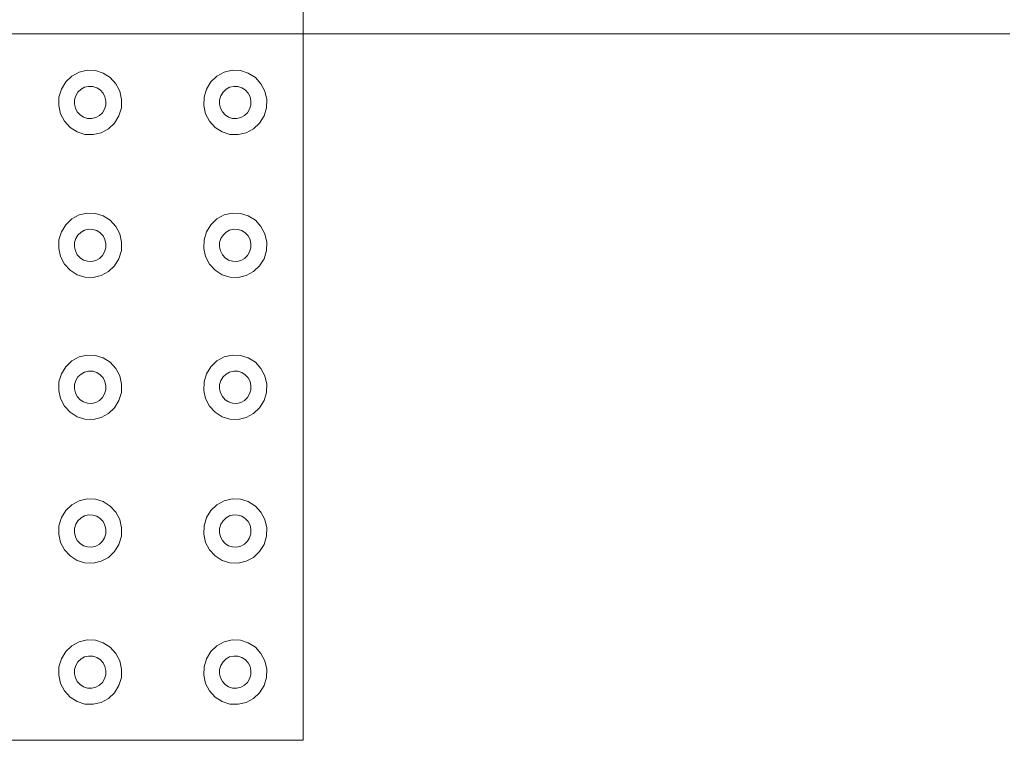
# Model space of a CAD drawing. Extents: x 5066 to 9756, y -2696 to -1109.
# Tile 174 of 208: x 9406.107 to 9406.803, y -2583.537 to -2583.027. Entities that reach past the tile are written whole.
import ezdxf

# ---------------------------------------------------------------- set-up
doc = ezdxf.new("R2010")
doc.units = 0
doc.header["$MEASUREMENT"] = 0
doc.layers.add('IFC-Elemento construtivo genérico-Contorno', color=253, linetype='CONTINUOUS', lineweight=5)

msp = doc.modelspace()

# ---------------------------------------------------------------- linework, layer by layer
at = {"layer": 'IFC-Elemento construtivo genérico-Contorno', "color": 8, "lineweight": 5}
for p, q in [((9406.30741, -2583.03726), (9406.30741, -2582.53725)), ((9405.80741, -2583.03726), (9406.30741, -2583.03726)), ((9406.30741, -2583.53726), (9406.30741, -2583.03726)), ((9406.30741, -2583.03726), (9406.80741, -2583.03726)), ((9406.14374, -2583.06721), (9406.1489, -2583.0644)), ((9406.1489, -2583.0644), (9406.1546, -2583.06306)), ((9406.1546, -2583.06306), (9406.16042, -2583.06326)), ((9406.16042, -2583.06326), (9406.16601, -2583.06501)), ((9406.16601, -2583.06501), (9406.17097, -2583.06818)), ((9406.24636, -2583.06721), (9406.25152, -2583.0644)), ((9406.25152, -2583.0644), (9406.25722, -2583.06306)), ((9406.25722, -2583.06306), (9406.26304, -2583.06326)), ((9406.26304, -2583.06326), (9406.26863, -2583.06501)), ((9406.26863, -2583.06501), (9406.27359, -2583.06818)), ((9406.1364, -2583.07636), (9406.13948, -2583.07129)), ((9406.13948, -2583.07129), (9406.14374, -2583.06721)), ((9406.17097, -2583.06818), (9406.17495, -2583.07254)), ((9406.17495, -2583.07254), (9406.17769, -2583.07782)), ((9406.23902, -2583.07636), (9406.2421, -2583.07129)), ((9406.2421, -2583.07129), (9406.24636, -2583.06721)), ((9406.27359, -2583.06818), (9406.27757, -2583.07254)), ((9406.27757, -2583.07254), (9406.2803, -2583.07782)), ((9406.13468, -2583.08208), (9406.1364, -2583.07636)), ((9406.14655, -2583.0811), (9406.14812, -2583.07857)), ((9406.14812, -2583.07857), (9406.15027, -2583.07653)), ((9406.15027, -2583.07653), (9406.15284, -2583.07512)), ((9406.15284, -2583.07512), (9406.15566, -2583.07445)), ((9406.15566, -2583.07445), (9406.15859, -2583.07455)), ((9406.15859, -2583.07455), (9406.1614, -2583.07543)), ((9406.1614, -2583.07543), (9406.16386, -2583.07701)), ((9406.16386, -2583.07701), (9406.16585, -2583.07919)), ((9406.16585, -2583.07919), (9406.16722, -2583.08183)), ((9406.17769, -2583.07782), (9406.17902, -2583.08364)), ((9406.2373, -2583.08208), (9406.23902, -2583.07636)), ((9406.24917, -2583.0811), (9406.25073, -2583.07857)), ((9406.25073, -2583.07857), (9406.25284, -2583.07653)), ((9406.25284, -2583.07653), (9406.25542, -2583.07512)), ((9406.25542, -2583.07512), (9406.25827, -2583.07445)), ((9406.25827, -2583.07445), (9406.2612, -2583.07455)), ((9406.2612, -2583.07455), (9406.26398, -2583.07543)), ((9406.26398, -2583.07543), (9406.26648, -2583.07701)), ((9406.26648, -2583.07701), (9406.26847, -2583.07919)), ((9406.26847, -2583.07919), (9406.26984, -2583.08183)), ((9406.2803, -2583.07782), (9406.28163, -2583.08364)), ((9406.13448, -2583.08805), (9406.13468, -2583.08208)), ((9406.14562, -2583.08695), (9406.14573, -2583.08396)), ((9406.14562, -2583.08695), (9406.14628, -2583.08986)), ((9406.14573, -2583.08396), (9406.14655, -2583.0811)), ((9406.16695, -2583.09059), (9406.16777, -2583.08773)), ((9406.16722, -2583.08183), (9406.16788, -2583.08474)), ((9406.16777, -2583.08773), (9406.16788, -2583.08474)), ((9406.17882, -2583.08962), (9406.17902, -2583.08364)), ((9406.2371, -2583.08805), (9406.2373, -2583.08208)), ((9406.24823, -2583.08695), (9406.24831, -2583.08396)), ((9406.24823, -2583.08695), (9406.2489, -2583.08986)), ((9406.24831, -2583.08396), (9406.24917, -2583.0811)), ((9406.26952, -2583.09059), (9406.27038, -2583.08773)), ((9406.26984, -2583.08183), (9406.2705, -2583.08474)), ((9406.27038, -2583.08773), (9406.2705, -2583.08474)), ((9406.2814, -2583.08962), (9406.28163, -2583.08364)), ((9406.13448, -2583.08805), (9406.13581, -2583.09387)), ((9406.13581, -2583.09387), (9406.13855, -2583.09915)), ((9406.14628, -2583.08986), (9406.14765, -2583.0925)), ((9406.14765, -2583.0925), (9406.14964, -2583.09468)), ((9406.14964, -2583.09468), (9406.1521, -2583.09626)), ((9406.16323, -2583.09516), (9406.16538, -2583.09312)), ((9406.16538, -2583.09312), (9406.16695, -2583.09059)), ((9406.1771, -2583.09533), (9406.17882, -2583.08962)), ((9406.2371, -2583.08805), (9406.23839, -2583.09387)), ((9406.23839, -2583.09387), (9406.24116, -2583.09915)), ((9406.2489, -2583.08986), (9406.25027, -2583.0925)), ((9406.25027, -2583.0925), (9406.25226, -2583.09468)), ((9406.25226, -2583.09468), (9406.25472, -2583.09626)), ((9406.26585, -2583.09516), (9406.268, -2583.09312)), ((9406.268, -2583.09312), (9406.26952, -2583.09059)), ((9406.27972, -2583.09533), (9406.2814, -2583.08962)), ((9406.13855, -2583.09915), (9406.14253, -2583.10352)), ((9406.1521, -2583.09626), (9406.15491, -2583.09714)), ((9406.15491, -2583.09714), (9406.15784, -2583.09724)), ((9406.15784, -2583.09724), (9406.16066, -2583.09656)), ((9406.16066, -2583.09656), (9406.16323, -2583.09516)), ((9406.16976, -2583.10448), (9406.17402, -2583.1004)), ((9406.17402, -2583.1004), (9406.1771, -2583.09533)), ((9406.24116, -2583.09915), (9406.24515, -2583.10352)), ((9406.25472, -2583.09626), (9406.25753, -2583.09714)), ((9406.25753, -2583.09714), (9406.26042, -2583.09724)), ((9406.26042, -2583.09724), (9406.26327, -2583.09656)), ((9406.26327, -2583.09656), (9406.26585, -2583.09516)), ((9406.27234, -2583.10448), (9406.27663, -2583.1004)), ((9406.27663, -2583.1004), (9406.27972, -2583.09533)), ((9406.14253, -2583.10352), (9406.14749, -2583.10668)), ((9406.14749, -2583.10668), (9406.15308, -2583.10842)), ((9406.15308, -2583.10842), (9406.1589, -2583.10863)), ((9406.1589, -2583.10863), (9406.1646, -2583.10729)), ((9406.1646, -2583.10729), (9406.16976, -2583.10448)), ((9406.24515, -2583.10352), (9406.25007, -2583.10668)), ((9406.25007, -2583.10668), (9406.25566, -2583.10842)), ((9406.25566, -2583.10842), (9406.26152, -2583.10863)), ((9406.26152, -2583.10863), (9406.26718, -2583.10729)), ((9406.26718, -2583.10729), (9406.27234, -2583.10448)), ((9406.1489, -2583.16548), (9406.1546, -2583.16413)), ((9406.1546, -2583.16413), (9406.16042, -2583.16434)), ((9406.16042, -2583.16434), (9406.16601, -2583.16608)), ((9406.25152, -2583.16548), (9406.25722, -2583.16413)), ((9406.25722, -2583.16413), (9406.26304, -2583.16434)), ((9406.26304, -2583.16434), (9406.26863, -2583.16608)), ((9406.13948, -2583.17237), (9406.14374, -2583.16829)), ((9406.14374, -2583.16829), (9406.1489, -2583.16548)), ((9406.16601, -2583.16608), (9406.17097, -2583.16925)), ((9406.17097, -2583.16925), (9406.17495, -2583.17362)), ((9406.2421, -2583.17237), (9406.24636, -2583.16829)), ((9406.24636, -2583.16829), (9406.25152, -2583.16548)), ((9406.26863, -2583.16608), (9406.27359, -2583.16925)), ((9406.27359, -2583.16925), (9406.27757, -2583.17362)), ((9406.13468, -2583.18315), (9406.1364, -2583.17743)), ((9406.1364, -2583.17743), (9406.13948, -2583.17237)), ((9406.14812, -2583.17964), (9406.15027, -2583.1776)), ((9406.15027, -2583.1776), (9406.15284, -2583.1762)), ((9406.15284, -2583.1762), (9406.15566, -2583.17552)), ((9406.15566, -2583.17552), (9406.15859, -2583.17563)), ((9406.15859, -2583.17563), (9406.1614, -2583.1765)), ((9406.1614, -2583.1765), (9406.16386, -2583.17808)), ((9406.16386, -2583.17808), (9406.16585, -2583.18027)), ((9406.17495, -2583.17362), (9406.17769, -2583.17889)), ((9406.2373, -2583.18315), (9406.23902, -2583.17743)), ((9406.23902, -2583.17743), (9406.2421, -2583.17237)), ((9406.25073, -2583.17964), (9406.25284, -2583.1776)), ((9406.25284, -2583.1776), (9406.25542, -2583.1762)), ((9406.25542, -2583.1762), (9406.25827, -2583.17552)), ((9406.25827, -2583.17552), (9406.2612, -2583.17563)), ((9406.2612, -2583.17563), (9406.26398, -2583.1765)), ((9406.26398, -2583.1765), (9406.26648, -2583.17808)), ((9406.26648, -2583.17808), (9406.26847, -2583.18027)), ((9406.27757, -2583.17362), (9406.2803, -2583.17889)), ((9406.13448, -2583.18912), (9406.13468, -2583.18315)), ((9406.14562, -2583.18802), (9406.14573, -2583.18504)), ((9406.14573, -2583.18504), (9406.14655, -2583.18218)), ((9406.14655, -2583.18218), (9406.14812, -2583.17964)), ((9406.16585, -2583.18027), (9406.16722, -2583.18291)), ((9406.16722, -2583.18291), (9406.16788, -2583.18582)), ((9406.17769, -2583.17889), (9406.17902, -2583.18472)), ((9406.17882, -2583.19069), (9406.17902, -2583.18472)), ((9406.2371, -2583.18912), (9406.2373, -2583.18315)), ((9406.24823, -2583.18802), (9406.24831, -2583.18504)), ((9406.24831, -2583.18504), (9406.24917, -2583.18218)), ((9406.24917, -2583.18218), (9406.25073, -2583.17964)), ((9406.26847, -2583.18027), (9406.26984, -2583.18291)), ((9406.26984, -2583.18291), (9406.2705, -2583.18582)), ((9406.2803, -2583.17889), (9406.28163, -2583.18472)), ((9406.2814, -2583.19069), (9406.28163, -2583.18472)), ((9406.13448, -2583.18912), (9406.13581, -2583.19495)), ((9406.14562, -2583.18802), (9406.14628, -2583.19093)), ((9406.14628, -2583.19093), (9406.14765, -2583.19357)), ((9406.16538, -2583.1942), (9406.16695, -2583.19166)), ((9406.16695, -2583.19166), (9406.16777, -2583.18881)), ((9406.16777, -2583.18881), (9406.16788, -2583.18582)), ((9406.1771, -2583.1964), (9406.17882, -2583.19069)), ((9406.2371, -2583.18912), (9406.23839, -2583.19495)), ((9406.24823, -2583.18802), (9406.2489, -2583.19093)), ((9406.2489, -2583.19093), (9406.25027, -2583.19357)), ((9406.268, -2583.1942), (9406.26952, -2583.19166)), ((9406.26952, -2583.19166), (9406.27038, -2583.18881)), ((9406.27038, -2583.18881), (9406.2705, -2583.18582)), ((9406.27972, -2583.1964), (9406.2814, -2583.19069)), ((9406.13581, -2583.19495), (9406.13855, -2583.20022)), ((9406.14765, -2583.19357), (9406.14964, -2583.19575)), ((9406.14964, -2583.19575), (9406.1521, -2583.19734)), ((9406.1521, -2583.19734), (9406.15491, -2583.19821)), ((9406.15491, -2583.19821), (9406.15784, -2583.19831)), ((9406.15784, -2583.19831), (9406.16066, -2583.19764)), ((9406.16066, -2583.19764), (9406.16323, -2583.19624)), ((9406.16323, -2583.19624), (9406.16538, -2583.1942)), ((9406.17402, -2583.20148), (9406.1771, -2583.1964)), ((9406.23839, -2583.19495), (9406.24116, -2583.20022)), ((9406.25027, -2583.19357), (9406.25226, -2583.19575)), ((9406.25226, -2583.19575), (9406.25472, -2583.19734)), ((9406.25472, -2583.19734), (9406.25753, -2583.19821)), ((9406.25753, -2583.19821), (9406.26042, -2583.19831)), ((9406.26042, -2583.19831), (9406.26327, -2583.19764)), ((9406.26327, -2583.19764), (9406.26585, -2583.19624)), ((9406.26585, -2583.19624), (9406.268, -2583.1942)), ((9406.27663, -2583.20148), (9406.27972, -2583.1964)), ((9406.13855, -2583.20022), (9406.14253, -2583.20459)), ((9406.14253, -2583.20459), (9406.14749, -2583.20776)), ((9406.1646, -2583.20836), (9406.16976, -2583.20555)), ((9406.16976, -2583.20555), (9406.17402, -2583.20148)), ((9406.24116, -2583.20022), (9406.24515, -2583.20459)), ((9406.24515, -2583.20459), (9406.25007, -2583.20776)), ((9406.26718, -2583.20836), (9406.27234, -2583.20555)), ((9406.27234, -2583.20555), (9406.27663, -2583.20148)), ((9406.14749, -2583.20776), (9406.15308, -2583.2095)), ((9406.15308, -2583.2095), (9406.1589, -2583.20971)), ((9406.1589, -2583.20971), (9406.1646, -2583.20836)), ((9406.25007, -2583.20776), (9406.25566, -2583.2095)), ((9406.25566, -2583.2095), (9406.26152, -2583.20971)), ((9406.26152, -2583.20971), (9406.26718, -2583.20836)), ((9406.13948, -2583.27284), (9406.14374, -2583.26876)), ((9406.14374, -2583.26876), (9406.1489, -2583.26595)), ((9406.1489, -2583.26595), (9406.1546, -2583.26461)), ((9406.1546, -2583.26461), (9406.16042, -2583.26482)), ((9406.16042, -2583.26482), (9406.16601, -2583.26656)), ((9406.16601, -2583.26656), (9406.17097, -2583.26972)), ((9406.2421, -2583.27284), (9406.24636, -2583.26876)), ((9406.24636, -2583.26876), (9406.25152, -2583.26595)), ((9406.25152, -2583.26595), (9406.25722, -2583.26461)), ((9406.25722, -2583.26461), (9406.26304, -2583.26482)), ((9406.26304, -2583.26482), (9406.26863, -2583.26656)), ((9406.26863, -2583.26656), (9406.27359, -2583.26972)), ((9406.1364, -2583.27791), (9406.13948, -2583.27284)), ((9406.17097, -2583.26972), (9406.17495, -2583.27409)), ((9406.17495, -2583.27409), (9406.17769, -2583.27937)), ((9406.23902, -2583.27791), (9406.2421, -2583.27284)), ((9406.27359, -2583.26972), (9406.27757, -2583.27409)), ((9406.27757, -2583.27409), (9406.2803, -2583.27937)), ((9406.13468, -2583.28362), (9406.1364, -2583.27791)), ((9406.14573, -2583.28551), (9406.14655, -2583.28265)), ((9406.14655, -2583.28265), (9406.14812, -2583.28012)), ((9406.14812, -2583.28012), (9406.15027, -2583.27808)), ((9406.15027, -2583.27808), (9406.15284, -2583.27668)), ((9406.15284, -2583.27668), (9406.15566, -2583.276)), ((9406.15566, -2583.276), (9406.15859, -2583.27611)), ((9406.15859, -2583.27611), (9406.1614, -2583.27698)), ((9406.1614, -2583.27698), (9406.16386, -2583.27856)), ((9406.16386, -2583.27856), (9406.16585, -2583.28074)), ((9406.16585, -2583.28074), (9406.16722, -2583.28339)), ((9406.17769, -2583.27937), (9406.17902, -2583.28519)), ((9406.2373, -2583.28362), (9406.23902, -2583.27791)), ((9406.24831, -2583.28551), (9406.24917, -2583.28265)), ((9406.24917, -2583.28265), (9406.25073, -2583.28012)), ((9406.25073, -2583.28012), (9406.25284, -2583.27808)), ((9406.25284, -2583.27808), (9406.25542, -2583.27668)), ((9406.25542, -2583.27668), (9406.25827, -2583.276)), ((9406.25827, -2583.276), (9406.2612, -2583.27611)), ((9406.2612, -2583.27611), (9406.26398, -2583.27698)), ((9406.26398, -2583.27698), (9406.26648, -2583.27856)), ((9406.26648, -2583.27856), (9406.26847, -2583.28074)), ((9406.26847, -2583.28074), (9406.26984, -2583.28339)), ((9406.2803, -2583.27937), (9406.28163, -2583.28519)), ((9406.13448, -2583.2896), (9406.13468, -2583.28362)), ((9406.13448, -2583.2896), (9406.13581, -2583.29542)), ((9406.14562, -2583.2885), (9406.14573, -2583.28551)), ((9406.14562, -2583.2885), (9406.14628, -2583.29141)), ((9406.16695, -2583.29214), (9406.16777, -2583.28928)), ((9406.16722, -2583.28339), (9406.16788, -2583.2863)), ((9406.16777, -2583.28928), (9406.16788, -2583.2863)), ((9406.17882, -2583.29116), (9406.17902, -2583.28519)), ((9406.2371, -2583.2896), (9406.2373, -2583.28362)), ((9406.2371, -2583.2896), (9406.23839, -2583.29542)), ((9406.24823, -2583.2885), (9406.24831, -2583.28551)), ((9406.24823, -2583.2885), (9406.2489, -2583.29141)), ((9406.26952, -2583.29214), (9406.27038, -2583.28928)), ((9406.26984, -2583.28339), (9406.2705, -2583.2863)), ((9406.27038, -2583.28928), (9406.2705, -2583.2863)), ((9406.2814, -2583.29116), (9406.28163, -2583.28519)), ((9406.13581, -2583.29542), (9406.13855, -2583.3007)), ((9406.14628, -2583.29141), (9406.14765, -2583.29405)), ((9406.14765, -2583.29405), (9406.14964, -2583.29623)), ((9406.14964, -2583.29623), (9406.1521, -2583.29781)), ((9406.16066, -2583.29812), (9406.16323, -2583.29671)), ((9406.16323, -2583.29671), (9406.16538, -2583.29467)), ((9406.16538, -2583.29467), (9406.16695, -2583.29214)), ((9406.1771, -2583.29688), (9406.17882, -2583.29116)), ((9406.23839, -2583.29542), (9406.24116, -2583.3007)), ((9406.2489, -2583.29141), (9406.25027, -2583.29405)), ((9406.25027, -2583.29405), (9406.25226, -2583.29623)), ((9406.25226, -2583.29623), (9406.25472, -2583.29781)), ((9406.26327, -2583.29812), (9406.26585, -2583.29671)), ((9406.26585, -2583.29671), (9406.268, -2583.29467)), ((9406.268, -2583.29467), (9406.26952, -2583.29214)), ((9406.27972, -2583.29688), (9406.2814, -2583.29116)), ((9406.13855, -2583.3007), (9406.14253, -2583.30507)), ((9406.1521, -2583.29781), (9406.15491, -2583.29869)), ((9406.15491, -2583.29869), (9406.15784, -2583.29879)), ((9406.15784, -2583.29879), (9406.16066, -2583.29812)), ((9406.16976, -2583.30603), (9406.17402, -2583.30195)), ((9406.17402, -2583.30195), (9406.1771, -2583.29688)), ((9406.24116, -2583.3007), (9406.24515, -2583.30507)), ((9406.25472, -2583.29781), (9406.25753, -2583.29869)), ((9406.25753, -2583.29869), (9406.26042, -2583.29879)), ((9406.26042, -2583.29879), (9406.26327, -2583.29812)), ((9406.27234, -2583.30603), (9406.27663, -2583.30195)), ((9406.27663, -2583.30195), (9406.27972, -2583.29688)), ((9406.14253, -2583.30507), (9406.14749, -2583.30823)), ((9406.14749, -2583.30823), (9406.15308, -2583.30998)), ((9406.15308, -2583.30998), (9406.1589, -2583.31018)), ((9406.1589, -2583.31018), (9406.1646, -2583.30884)), ((9406.1646, -2583.30884), (9406.16976, -2583.30603)), ((9406.24515, -2583.30507), (9406.25007, -2583.30823)), ((9406.25007, -2583.30823), (9406.25566, -2583.30998)), ((9406.25566, -2583.30998), (9406.26152, -2583.31018)), ((9406.26152, -2583.31018), (9406.26718, -2583.30884)), ((9406.26718, -2583.30884), (9406.27234, -2583.30603)), ((9406.1489, -2583.36768), (9406.1546, -2583.36633)), ((9406.1546, -2583.36633), (9406.16042, -2583.36654)), ((9406.25152, -2583.36768), (9406.25722, -2583.36633)), ((9406.25722, -2583.36633), (9406.26304, -2583.36654)), ((9406.13948, -2583.37457), (9406.14374, -2583.37049)), ((9406.14374, -2583.37049), (9406.1489, -2583.36768)), ((9406.16042, -2583.36654), (9406.16601, -2583.36829)), ((9406.16601, -2583.36829), (9406.17097, -2583.37145)), ((9406.17097, -2583.37145), (9406.17495, -2583.37582)), ((9406.2421, -2583.37457), (9406.24636, -2583.37049)), ((9406.24636, -2583.37049), (9406.25152, -2583.36768)), ((9406.26304, -2583.36654), (9406.26863, -2583.36829)), ((9406.26863, -2583.36829), (9406.27359, -2583.37145)), ((9406.27359, -2583.37145), (9406.27757, -2583.37582)), ((9406.13468, -2583.38535), (9406.1364, -2583.37964)), ((9406.1364, -2583.37964), (9406.13948, -2583.37457)), ((9406.14812, -2583.38184), (9406.15027, -2583.37981)), ((9406.15027, -2583.37981), (9406.15284, -2583.3784)), ((9406.15284, -2583.3784), (9406.15566, -2583.37773)), ((9406.15566, -2583.37773), (9406.15859, -2583.37783)), ((9406.15859, -2583.37783), (9406.1614, -2583.3787)), ((9406.1614, -2583.3787), (9406.16386, -2583.38029)), ((9406.16386, -2583.38029), (9406.16585, -2583.38247)), ((9406.17495, -2583.37582), (9406.17769, -2583.3811)), ((9406.2373, -2583.38535), (9406.23902, -2583.37964)), ((9406.23902, -2583.37964), (9406.2421, -2583.37457)), ((9406.25073, -2583.38184), (9406.25284, -2583.37981)), ((9406.25284, -2583.37981), (9406.25542, -2583.3784)), ((9406.25542, -2583.3784), (9406.25827, -2583.37773)), ((9406.25827, -2583.37773), (9406.2612, -2583.37783)), ((9406.2612, -2583.37783), (9406.26398, -2583.3787)), ((9406.26398, -2583.3787), (9406.26648, -2583.38029)), ((9406.26648, -2583.38029), (9406.26847, -2583.38247)), ((9406.27757, -2583.37582), (9406.2803, -2583.3811)), ((9406.13448, -2583.39133), (9406.13468, -2583.38535)), ((9406.14562, -2583.39023), (9406.14573, -2583.38724)), ((9406.14573, -2583.38724), (9406.14655, -2583.38438)), ((9406.14655, -2583.38438), (9406.14812, -2583.38184)), ((9406.16585, -2583.38247), (9406.16722, -2583.38511)), ((9406.16722, -2583.38511), (9406.16788, -2583.38802)), ((9406.17769, -2583.3811), (9406.17902, -2583.38692)), ((9406.17882, -2583.39289), (9406.17902, -2583.38692)), ((9406.2371, -2583.39133), (9406.2373, -2583.38535)), ((9406.24823, -2583.39023), (9406.24831, -2583.38724)), ((9406.24831, -2583.38724), (9406.24917, -2583.38438)), ((9406.24917, -2583.38438), (9406.25073, -2583.38184)), ((9406.26847, -2583.38247), (9406.26984, -2583.38511)), ((9406.26984, -2583.38511), (9406.2705, -2583.38802)), ((9406.2803, -2583.3811), (9406.28163, -2583.38692)), ((9406.2814, -2583.39289), (9406.28163, -2583.38692)), ((9406.13448, -2583.39133), (9406.13581, -2583.39715)), ((9406.14562, -2583.39023), (9406.14628, -2583.39314)), ((9406.14628, -2583.39314), (9406.14765, -2583.39577)), ((9406.16538, -2583.3964), (9406.16695, -2583.39386)), ((9406.16695, -2583.39386), (9406.16777, -2583.39101)), ((9406.16777, -2583.39101), (9406.16788, -2583.38802)), ((9406.1771, -2583.39861), (9406.17882, -2583.39289)), ((9406.2371, -2583.39133), (9406.23839, -2583.39715)), ((9406.24823, -2583.39023), (9406.2489, -2583.39314)), ((9406.2489, -2583.39314), (9406.25027, -2583.39577)), ((9406.268, -2583.3964), (9406.26952, -2583.39386)), ((9406.26952, -2583.39386), (9406.27038, -2583.39101)), ((9406.27038, -2583.39101), (9406.2705, -2583.38802)), ((9406.27972, -2583.39861), (9406.2814, -2583.39289)), ((9406.13581, -2583.39715), (9406.13855, -2583.40242)), ((9406.14765, -2583.39577), (9406.14964, -2583.39796)), ((9406.14964, -2583.39796), (9406.1521, -2583.39954)), ((9406.1521, -2583.39954), (9406.15491, -2583.40041)), ((9406.15491, -2583.40041), (9406.15784, -2583.40051)), ((9406.15784, -2583.40051), (9406.16066, -2583.39985)), ((9406.16066, -2583.39985), (9406.16323, -2583.39844)), ((9406.16323, -2583.39844), (9406.16538, -2583.3964)), ((9406.17402, -2583.40368), (9406.1771, -2583.39861)), ((9406.23839, -2583.39715), (9406.24116, -2583.40242)), ((9406.25027, -2583.39577), (9406.25226, -2583.39796)), ((9406.25226, -2583.39796), (9406.25472, -2583.39954)), ((9406.25472, -2583.39954), (9406.25753, -2583.40041)), ((9406.25753, -2583.40041), (9406.26042, -2583.40051)), ((9406.26042, -2583.40051), (9406.26327, -2583.39985)), ((9406.26327, -2583.39985), (9406.26585, -2583.39844)), ((9406.26585, -2583.39844), (9406.268, -2583.3964)), ((9406.27663, -2583.40368), (9406.27972, -2583.39861)), ((9406.13855, -2583.40242), (9406.14253, -2583.40679)), ((9406.14253, -2583.40679), (9406.14749, -2583.40996)), ((9406.1646, -2583.41056), (9406.16976, -2583.40776)), ((9406.16976, -2583.40776), (9406.17402, -2583.40368)), ((9406.24116, -2583.40242), (9406.24515, -2583.40679)), ((9406.24515, -2583.40679), (9406.25007, -2583.40996)), ((9406.26718, -2583.41056), (9406.27234, -2583.40776)), ((9406.27234, -2583.40776), (9406.27663, -2583.40368)), ((9406.14749, -2583.40996), (9406.15308, -2583.41171)), ((9406.15308, -2583.41171), (9406.1589, -2583.41191)), ((9406.1589, -2583.41191), (9406.1646, -2583.41056)), ((9406.25007, -2583.40996), (9406.25566, -2583.41171)), ((9406.25566, -2583.41171), (9406.26152, -2583.41191)), ((9406.26152, -2583.41191), (9406.26718, -2583.41056)), ((9406.13948, -2583.47445), (9406.14374, -2583.47037)), ((9406.14374, -2583.47037), (9406.1489, -2583.46757)), ((9406.1489, -2583.46757), (9406.1546, -2583.46622)), ((9406.1546, -2583.46622), (9406.16042, -2583.46643)), ((9406.16042, -2583.46643), (9406.16601, -2583.46817)), ((9406.16601, -2583.46817), (9406.17097, -2583.47133)), ((9406.2421, -2583.47445), (9406.24636, -2583.47037)), ((9406.24636, -2583.47037), (9406.25152, -2583.46757)), ((9406.25152, -2583.46757), (9406.25722, -2583.46622)), ((9406.25722, -2583.46622), (9406.26304, -2583.46643)), ((9406.26304, -2583.46643), (9406.26863, -2583.46817)), ((9406.26863, -2583.46817), (9406.27359, -2583.47133)), ((9406.1364, -2583.47952), (9406.13948, -2583.47445)), ((9406.15284, -2583.47829), (9406.15566, -2583.47761)), ((9406.15566, -2583.47761), (9406.15859, -2583.47772)), ((9406.15859, -2583.47772), (9406.1614, -2583.47859)), ((9406.17097, -2583.47133), (9406.17495, -2583.47571)), ((9406.17495, -2583.47571), (9406.17769, -2583.48098)), ((9406.23902, -2583.47952), (9406.2421, -2583.47445)), ((9406.25542, -2583.47829), (9406.25827, -2583.47761)), ((9406.25827, -2583.47761), (9406.2612, -2583.47772)), ((9406.2612, -2583.47772), (9406.26398, -2583.47859)), ((9406.27359, -2583.47133), (9406.27757, -2583.47571)), ((9406.27757, -2583.47571), (9406.2803, -2583.48098)), ((9406.13468, -2583.48524), (9406.1364, -2583.47952)), ((9406.14573, -2583.48712), (9406.14655, -2583.48426)), ((9406.14655, -2583.48426), (9406.14812, -2583.48173)), ((9406.14812, -2583.48173), (9406.15027, -2583.47969)), ((9406.15027, -2583.47969), (9406.15284, -2583.47829)), ((9406.1614, -2583.47859), (9406.16386, -2583.48017)), ((9406.16386, -2583.48017), (9406.16585, -2583.48236)), ((9406.16585, -2583.48236), (9406.16722, -2583.485)), ((9406.17769, -2583.48098), (9406.17902, -2583.4868)), ((9406.2373, -2583.48524), (9406.23902, -2583.47952)), ((9406.24831, -2583.48712), (9406.24917, -2583.48426)), ((9406.24917, -2583.48426), (9406.25073, -2583.48173)), ((9406.25073, -2583.48173), (9406.25284, -2583.47969)), ((9406.25284, -2583.47969), (9406.25542, -2583.47829)), ((9406.26398, -2583.47859), (9406.26648, -2583.48017)), ((9406.26648, -2583.48017), (9406.26847, -2583.48236)), ((9406.26847, -2583.48236), (9406.26984, -2583.485)), ((9406.2803, -2583.48098), (9406.28163, -2583.4868)), ((9406.13448, -2583.49121), (9406.13468, -2583.48524)), ((9406.13448, -2583.49121), (9406.13581, -2583.49703)), ((9406.14562, -2583.49011), (9406.14573, -2583.48712)), ((9406.14562, -2583.49011), (9406.14628, -2583.49302)), ((9406.16695, -2583.49375), (9406.16777, -2583.49089)), ((9406.16722, -2583.485), (9406.16788, -2583.48791)), ((9406.16777, -2583.49089), (9406.16788, -2583.48791)), ((9406.17882, -2583.49278), (9406.17902, -2583.4868)), ((9406.2371, -2583.49121), (9406.2373, -2583.48524)), ((9406.2371, -2583.49121), (9406.23839, -2583.49703)), ((9406.24823, -2583.49011), (9406.24831, -2583.48712)), ((9406.24823, -2583.49011), (9406.2489, -2583.49302)), ((9406.26952, -2583.49375), (9406.27038, -2583.49089)), ((9406.26984, -2583.485), (9406.2705, -2583.48791)), ((9406.27038, -2583.49089), (9406.2705, -2583.48791)), ((9406.2814, -2583.49278), (9406.28163, -2583.4868)), ((9406.13581, -2583.49703), (9406.13855, -2583.50231)), ((9406.14628, -2583.49302), (9406.14765, -2583.49566)), ((9406.14765, -2583.49566), (9406.14964, -2583.49784)), ((9406.14964, -2583.49784), (9406.1521, -2583.49943)), ((9406.16066, -2583.49973), (9406.16323, -2583.49832)), ((9406.16323, -2583.49832), (9406.16538, -2583.49629)), ((9406.16538, -2583.49629), (9406.16695, -2583.49375)), ((9406.17402, -2583.50356), (9406.1771, -2583.49849)), ((9406.1771, -2583.49849), (9406.17882, -2583.49278)), ((9406.23839, -2583.49703), (9406.24116, -2583.50231)), ((9406.2489, -2583.49302), (9406.25027, -2583.49566)), ((9406.25027, -2583.49566), (9406.25226, -2583.49784)), ((9406.25226, -2583.49784), (9406.25472, -2583.49943)), ((9406.26327, -2583.49973), (9406.26585, -2583.49832)), ((9406.26585, -2583.49832), (9406.268, -2583.49629)), ((9406.268, -2583.49629), (9406.26952, -2583.49375)), ((9406.27663, -2583.50356), (9406.27972, -2583.49849)), ((9406.27972, -2583.49849), (9406.2814, -2583.49278)), ((9406.13855, -2583.50231), (9406.14253, -2583.50668)), ((9406.1521, -2583.49943), (9406.15491, -2583.5003)), ((9406.15491, -2583.5003), (9406.15784, -2583.5004)), ((9406.15784, -2583.5004), (9406.16066, -2583.49973)), ((9406.16976, -2583.50764), (9406.17402, -2583.50356)), ((9406.24116, -2583.50231), (9406.24515, -2583.50668)), ((9406.25472, -2583.49943), (9406.25753, -2583.5003)), ((9406.25753, -2583.5003), (9406.26042, -2583.5004)), ((9406.26042, -2583.5004), (9406.26327, -2583.49973)), ((9406.27234, -2583.50764), (9406.27663, -2583.50356)), ((9406.14253, -2583.50668), (9406.14749, -2583.50985)), ((9406.14749, -2583.50985), (9406.15308, -2583.51159)), ((9406.15308, -2583.51159), (9406.1589, -2583.51179)), ((9406.1589, -2583.51179), (9406.1646, -2583.51045)), ((9406.1646, -2583.51045), (9406.16976, -2583.50764)), ((9406.24515, -2583.50668), (9406.25007, -2583.50985)), ((9406.25007, -2583.50985), (9406.25566, -2583.51159)), ((9406.25566, -2583.51159), (9406.26152, -2583.51179)), ((9406.26152, -2583.51179), (9406.26718, -2583.51045)), ((9406.26718, -2583.51045), (9406.27234, -2583.50764)), ((9405.80741, -2583.53726), (9406.30741, -2583.53726))]:
    msp.add_line(p, q, dxfattribs=at)

doc.saveas('drawing.dxf')
